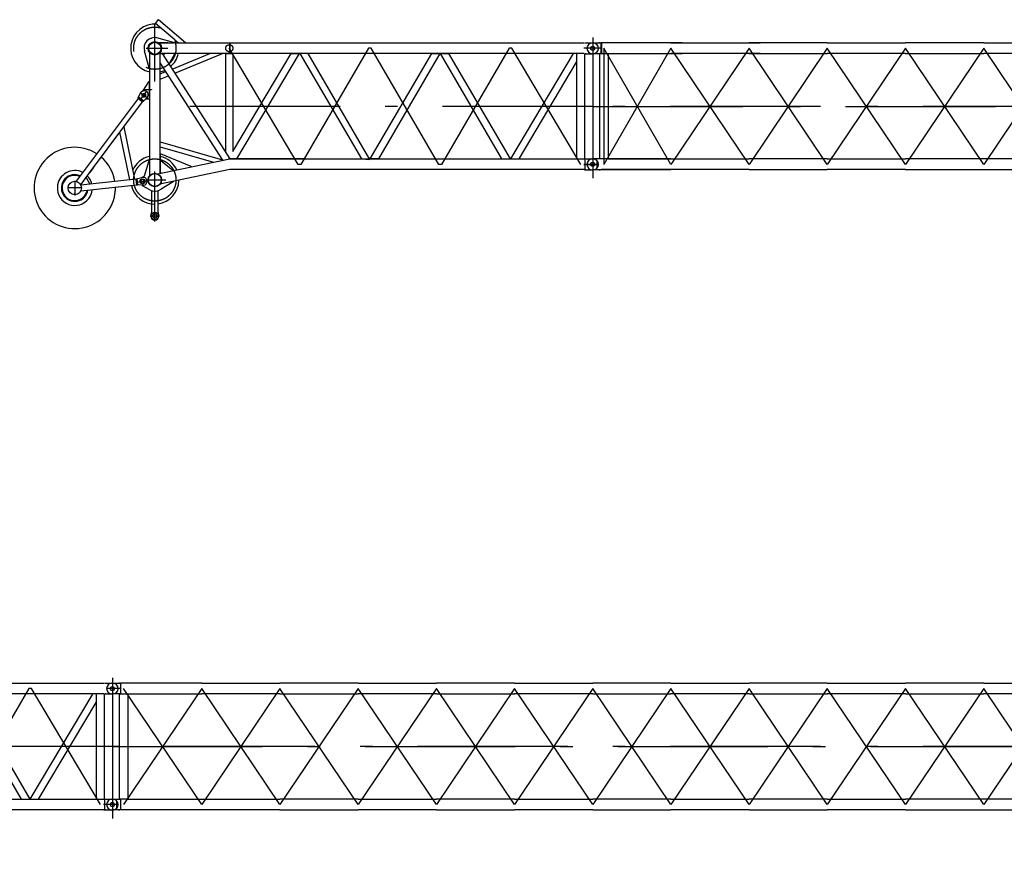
# Model space of a CAD drawing. Extents: x 2936 to 66286, y 16938 to 99139.
# Tile 20 of 25: x 40842 to 53141, y 47525 to 58179. Entities that reach past the tile are written whole.
import ezdxf

# ---------------------------------------------------------------- set-up
doc = ezdxf.new("R2010")
doc.units = 0
doc.header["$LTSCALE"] = 62.5
doc.linetypes.add('CENTER', pattern=[50.5, 30, -9, 2.5, -9])
doc.linetypes.add('HIDDEN', pattern=[12.6, 8.4, -4.2])
doc.layers.add('11', color=7, linetype='CONTINUOUS')

# ---------------------------------------------------------------- blocks, each defined once
blk = doc.blocks.new('*G36')
at = {"layer": '11', "color": 7, "linetype": 'CENTER'}
for p, q in [((42000, 49955), (42000, 48199)), ((42000, 49821), (41928, 49821)), ((42000, 49889), (42000, 49754)), ((42000, 49888), (42000, 49755)), ((42111, 49821), (42000, 49821)), ((43117, 49821), (42140, 48371)), ((43117, 48371), (42140, 49821)), ((44093, 48371), (43117, 49821)), ((44093, 49821), (43117, 48371)), ((45070, 49821), (44093, 48371)), ((45070, 48371), (44093, 49821)), ((46047, 48371), (45070, 49821)), ((46047, 49821), (45070, 48371)), ((47023, 49821), (46047, 48371)), ((47023, 48371), (46047, 49821)), ((48000, 48371), (47023, 49821)), ((48000, 49821), (47023, 48371)), ((48977, 49821), (48000, 48371)), ((48977, 48371), (48000, 49821)), ((49953, 48371), (48977, 49821)), ((49953, 49821), (48977, 48371)), ((50930, 49821), (49953, 48371)), ((50930, 48371), (49953, 49821)), ((51907, 48371), (50930, 49821)), ((51907, 49821), (50930, 48371)), ((52883, 49821), (51907, 48371)), ((52883, 48371), (51907, 49821)), ((53860, 48371), (52883, 49821)), ((53860, 49821), (52883, 48371)), ((53860, 49821), (53860, 48371)), ((53912, 49889), (53917, 49889)), ((53941, 49821), (54059, 49821)), ((54000, 49889), (54000, 49754)), ((54000, 49888), (54000, 49755)), ((53917, 49754), (53906, 49754)), ((54000, 49096), (42000, 49096)), ((42000, 49096), (54000, 49096)), ((42072, 48371), (41888, 48371)), ((42000, 48439), (42000, 48304)), ((42000, 48439), (42000, 48304)), ((42088, 48439), (42082, 48439)), ((54041, 48371), (53944, 48371)), ((54000, 48439), (54000, 48304)), ((54000, 48438), (54000, 48305)), ((42082, 48304), (42093, 48304))]:
    blk.add_line(p, q, dxfattribs=at)
at = {"layer": '11', "color": 7, "linetype": 'CONTINUOUS'}
for p, q in [((41995, 49889), (42000, 49889)), ((42000, 49889), (42100, 49889)), ((42000, 49889), (42005, 49889)), ((42088, 49889), (42082, 49889)), ((42100, 49889), (42100, 49880)), ((42100, 49889), (42100, 49754)), ((42111, 49888), (42100, 49889)), ((43117, 49888), (42111, 49888)), ((43117, 49888), (44093, 49888)), ((45070, 49888), (44093, 49888)), ((45070, 49888), (46047, 49888)), ((47023, 49888), (46047, 49888)), ((47023, 49888), (48000, 49888)), ((48977, 49888), (48000, 49888)), ((48977, 49888), (49953, 49888)), ((50930, 49888), (49953, 49888)), ((50930, 49888), (51907, 49888)), ((52883, 49888), (51907, 49888)), ((52883, 49888), (53889, 49888)), ((53900, 49889), (53889, 49888)), ((53889, 49888), (53889, 49755)), ((54000, 49889), (53900, 49889)), ((53900, 49889), (53900, 49880)), ((53900, 49889), (53900, 49754)), ((53995, 49889), (54000, 49889)), ((54005, 49889), (54000, 49889)), ((42000, 49754), (41995, 49754)), ((42103, 49754), (42000, 49754)), ((42000, 49754), (42005, 49754)), ((42088, 49754), (42082, 49754)), ((42089, 48438), (42089, 49755)), ((42089, 49755), (42191, 49755)), ((42111, 49755), (42089, 49755)), ((42191, 49755), (42191, 48438)), ((42191, 49755), (43117, 49755)), ((44093, 49755), (43117, 49755)), ((44093, 49755), (45070, 49755)), ((46047, 49755), (45070, 49755)), ((46047, 49755), (47023, 49755)), ((48000, 49755), (47023, 49755)), ((48000, 49755), (48977, 49755)), ((49953, 49755), (48977, 49755)), ((49953, 49755), (50930, 49755)), ((51907, 49755), (50930, 49755)), ((51907, 49755), (52883, 49755)), ((53809, 49755), (52883, 49755)), ((53911, 49755), (53809, 49755)), ((53809, 49755), (53809, 48438)), ((53889, 49755), (53911, 49755)), ((53896, 49754), (54000, 49754)), ((53911, 48438), (53911, 49755)), ((41995, 48439), (42000, 48439)), ((42000, 48439), (42100, 48439)), ((42000, 48439), (42005, 48439)), ((42111, 48438), (42089, 48438)), ((42191, 48438), (42089, 48438)), ((42100, 48439), (42100, 48430)), ((42100, 48439), (42100, 48304)), ((42191, 48438), (43117, 48438)), ((43117, 48438), (44093, 48438)), ((45070, 48438), (44093, 48438)), ((45070, 48438), (46047, 48438)), ((47023, 48438), (46047, 48438)), ((47023, 48438), (48000, 48438)), ((48977, 48438), (48000, 48438)), ((48977, 48438), (49953, 48438)), ((50930, 48438), (49953, 48438)), ((50930, 48438), (51907, 48438)), ((52883, 48438), (51907, 48438)), ((53809, 48438), (52883, 48438)), ((53809, 48438), (53911, 48438)), ((53889, 48305), (53889, 48438)), ((53889, 48438), (53911, 48438)), ((54000, 48439), (53900, 48439)), ((53900, 48439), (53900, 48430)), ((53900, 48439), (53900, 48304)), ((53912, 48439), (53917, 48439)), ((42000, 48304), (41995, 48304)), ((42103, 48304), (42000, 48304)), ((42000, 48304), (42005, 48304)), ((42111, 48305), (42100, 48304)), ((43117, 48305), (42111, 48305)), ((44093, 48305), (43117, 48305)), ((44093, 48305), (45070, 48305)), ((46047, 48305), (45070, 48305)), ((46047, 48305), (47023, 48305)), ((48000, 48305), (47023, 48305)), ((48000, 48305), (48977, 48305)), ((49953, 48305), (48977, 48305)), ((49953, 48305), (50930, 48305)), ((51907, 48305), (50930, 48305)), ((51907, 48305), (52883, 48305)), ((52883, 48305), (53889, 48305)), ((53900, 48304), (53889, 48305)), ((53896, 48304), (54000, 48304)), ((53912, 48304), (53917, 48304))]:
    blk.add_line(p, q, dxfattribs=at)
for centre in [(42000, 49821), (54000, 49821), (42000, 48371), (54000, 48371), (54000, 48371)]:
    blk.add_circle(centre, 25, dxfattribs=at)
for centre, start, end in [((41995, 49821), 90, 180), ((41995, 49821), 180, -90), ((54005, 49821), 0, 90), ((54005, 49821), -90, 0), ((41995, 48371), 90, 180), ((41995, 48371), 180, -90), ((54005, 48371), 0, 94.2246), ((54005, 48371), -94.2253, 0)]:
    blk.add_arc(centre, 67.5, start, end, dxfattribs=at)
blk = doc.blocks.new('*G37')
at = {"layer": '11', "color": 7, "linetype": 'CONTINUOUS'}
for p, q in [((36539, 50133), (36578, 50179)), ((36578, 50179), (36914, 49892)), ((36782, 49925), (36539, 50133)), ((36481, 49942), (36481, 49941)), ((36553, 49955), (36789, 49890)), ((36450, 49923), (36450, 49924)), ((36691, 49888), (36582, 49888)), ((36582, 49888), (36767, 49888)), ((36782, 49925), (36826, 49888)), ((36796, 49888), (37465, 49888)), ((36914, 49892), (36918, 49888)), ((37465, 49755), (37465, 49888)), ((37465, 49888), (41893, 49888)), ((37465, 49888), (37465, 49755)), ((41900, 49889), (42000, 49889)), ((36458, 49577), (36400, 49785)), ((36463, 49770), (36463, 49577)), ((36463, 49770), (36463, 49307)), ((36596, 48258), (36596, 49770)), ((36596, 49641), (36596, 49755)), ((36596, 49755), (36622, 49755)), ((37465, 49755), (36596, 49755)), ((36622, 49755), (37466, 48438)), ((36649, 49755), (36637, 49732)), ((36778, 49755), (36649, 49755)), ((36710, 49626), (36778, 49750)), ((36745, 49562), (37218, 49755)), ((36778, 49510), (37377, 49755)), ((36778, 49750), (36778, 49755)), ((37416, 48517), (37416, 49755)), ((37416, 49755), (37504, 49755)), ((41893, 49755), (37465, 49755)), ((37504, 48533), (38231, 49755)), ((37504, 49755), (37504, 48533)), ((38334, 49755), (37551, 48438)), ((38231, 49755), (38334, 49755)), ((38341, 49755), (39110, 48438)), ((38444, 49755), (38341, 49755)), ((39216, 48433), (38444, 49755)), ((39219, 48438), (39988, 49755)), ((40091, 49755), (39322, 48438)), ((39988, 49755), (40091, 49755)), ((40097, 49755), (40200, 49755)), ((40866, 48438), (40097, 49755)), ((40200, 49755), (40969, 48438)), ((40975, 48438), (41761, 49758)), ((41799, 49755), (41799, 48438)), ((41900, 49754), (42000, 49754)), ((41901, 48439), (41901, 49754)), ((36463, 49577), (36458, 49577)), ((37378, 48422), (36596, 49641)), ((36706, 49624), (36710, 49626)), ((41079, 48438), (41799, 49649)), ((36596, 49501), (36668, 49530)), ((36596, 49436), (36701, 49479)), ((36450, 49402), (36375, 49285)), ((36463, 49402), (36450, 49402)), ((36463, 49307), (36463, 49402)), ((36320, 49194), (35686, 48344)), ((36320, 49194), (36321, 49204)), ((36376, 49152), (36320, 49194)), ((36321, 49204), (36329, 49214)), ((36321, 49204), (36385, 49156)), ((36329, 49214), (36351, 49260)), ((36351, 49260), (36360, 49271)), ((36393, 49301), (36393, 49307)), ((36393, 49307), (36463, 49307)), ((36463, 49301), (36393, 49301)), ((36430, 49201), (36393, 49166)), ((36438, 49212), (36430, 49201)), ((36463, 49307), (36487, 49307)), ((36463, 49301), (36463, 48228)), ((36463, 49189), (36463, 49301)), ((36487, 49301), (36463, 49301)), ((36487, 49307), (36487, 49301)), ((35714, 48264), (36376, 49152)), ((36362, 49180), (36362, 49180)), ((36362, 49177), (36362, 49177)), ((36362, 49175), (36362, 49175)), ((36385, 49156), (36376, 49152)), ((36393, 49166), (36385, 49156)), ((36421, 49193), (36423, 49189)), ((36423, 49189), (36463, 49189)), ((36143, 48840), (36277, 48184)), ((36216, 48177), (36095, 48775)), ((36596, 48654), (37375, 48428)), ((36596, 48591), (37261, 48398)), ((36602, 48503), (36596, 48503)), ((36596, 48503), (36596, 48271)), ((36986, 48346), (36602, 48503)), ((35686, 48344), (35637, 48279)), ((36400, 48229), (36458, 48421)), ((36458, 48421), (36463, 48421)), ((36463, 48421), (36463, 48228)), ((36567, 48252), (37446, 48437)), ((36596, 48271), (36596, 48418)), ((36596, 48418), (36603, 48418)), ((36603, 48418), (36756, 48298)), ((36987, 48340), (36986, 48346)), ((37460, 48438), (38390, 48438)), ((38390, 48438), (37460, 48438)), ((38390, 48438), (41893, 48438)), ((39110, 48438), (39216, 48433)), ((39322, 48438), (39213, 48438)), ((41893, 48438), (41900, 48439)), ((41900, 48439), (41900, 48304)), ((41900, 48439), (42000, 48439)), ((42057, 48337), (42057, 48406)), ((35637, 48279), (35548, 48159)), ((35604, 48117), (35714, 48264)), ((35763, 48330), (35714, 48264)), ((36376, 48209), (36376, 48214)), ((36376, 48214), (36381, 48214)), ((37467, 48305), (36594, 48122)), ((36596, 48271), (36609, 48261)), ((36609, 48261), (36596, 48271)), ((36756, 48298), (36758, 48292)), ((38390, 48305), (37467, 48305)), ((41893, 48305), (38390, 48305)), ((41893, 48305), (41900, 48304)), ((41900, 48304), (42000, 48304)), ((36296, 48186), (35607, 48110)), ((35671, 48207), (35719, 48122)), ((36035, 48086), (36304, 48116)), ((36277, 48184), (36216, 48177)), ((36296, 48186), (36304, 48192)), ((36304, 48116), (36296, 48186)), ((36304, 48192), (36317, 48193)), ((36304, 48192), (36313, 48112)), ((36313, 48112), (36304, 48116)), ((36326, 48114), (36313, 48112)), ((36317, 48193), (36366, 48208)), ((36377, 48110), (36326, 48114)), ((36366, 48208), (36380, 48209)), ((36376, 48104), (36376, 48110)), ((36467, 48051), (36376, 48104)), ((36391, 48112), (36377, 48110)), ((36390, 48100), (36390, 48099)), ((36404, 48115), (36404, 48115)), ((36760, 48152), (36609, 48061)), ((36759, 48157), (36760, 48152)), ((35606, 48040), (35611, 48040)), ((35611, 48040), (36029, 48086)), ((36490, 48042), (36490, 47770)), ((36570, 47770), (36570, 48042)), ((36480, 47732), (36480, 47722)), ((36580, 47722), (36580, 47732))]:
    blk.add_line(p, q, dxfattribs=at)
at = {"layer": '11', "color": 7, "linetype": 'CENTER'}
for p, q in [((36530, 49405), (36530, 50133)), ((42000, 49956), (42000, 48199)), ((38322, 48371), (37460, 49822)), ((39200, 49822), (38354, 48371)), ((39232, 49822), (39200, 49822)), ((40078, 48371), (39232, 49822)), ((40956, 49822), (40110, 48371)), ((40988, 49822), (40956, 49822)), ((41850, 48371), (40988, 49822)), ((41912, 49889), (41917, 49889)), ((42000, 49821), (41928, 49821)), ((42000, 49889), (42000, 49754)), ((42000, 49888), (42000, 49755)), ((42111, 49821), (42000, 49821)), ((41917, 49754), (41906, 49754)), ((36343, 49167), (36431, 49285)), ((36345, 49270), (36441, 49199)), ((42000, 49096), (36530, 49096)), ((38354, 48371), (38322, 48371)), ((40110, 48371), (40078, 48371)), ((42072, 48371), (41888, 48371)), ((41912, 48439), (41917, 48439)), ((42000, 48439), (42000, 48304)), ((42000, 48439), (42000, 48304)), ((36530, 47656), (36530, 48282)), ((41917, 48304), (41906, 48304)), ((35530, 48167), (35530, 48126)), ((35530, 48160), (35530, 48140)), ((35530, 48126), (35530, 47982)), ((36293, 48150), (36439, 48166)), ((36432, 48176), (36666, 48176)), ((35620, 48076), (35440, 48076)), ((35530, 47993), (35530, 48013)), ((36473, 47727), (36587, 47727))]:
    blk.add_line(p, q, dxfattribs=at)
at = {"layer": '11', "color": 7, "linetype": 'HIDDEN'}
for p, q in [((36422, 49821), (36691, 49821)), ((36329, 49214), (36393, 49166)), ((36480, 47732), (36480, 47722)), ((36580, 47722), (36580, 47732))]:
    blk.add_line(p, q, dxfattribs=at)
at = {"layer": '11', "color": 7, "linetype": 'CONTINUOUS'}
blk.add_lwpolyline([(35586, 48211), (35586, 48211)], dxfattribs=at)
at = {"layer": '11', "color": 7, "linetype": 'HIDDEN'}
for centre, radius in [((36530, 49822), 264), ((37460, 49822), 44.5), ((36393, 49234), 22.5)]:
    blk.add_circle(centre, radius, dxfattribs=at)
at = {"layer": '11', "color": 7, "linetype": 'CONTINUOUS'}
for centre, radius in [((36530, 49821), 84.3), ((36530, 49821), 76), ((42000, 49821), 25.5), ((42000, 49821), 25.5), ((42000, 49821), 25), ((42000, 49821), 25), ((36393, 49234), 17.1), ((42000, 48372), 25.5), ((42000, 48371), 25.5), ((42000, 48372), 25), ((42000, 48371), 25), ((36530, 48176), 84), ((36530, 48176), 80), ((35530, 48076), 84.1), ((36376, 48159), 30), ((36376, 48159), 22.5), ((36376, 48159), 22.5), ((36530, 47727), 45), ((36530, 47727), 26)]:
    blk.add_circle(centre, radius, dxfattribs=at)
at = {"layer": '11', "color": 7, "linetype": 'CENTER'}
blk.add_circle((36530, 48176), 264, dxfattribs=at)
at = {"layer": '11', "color": 7, "linetype": 'CONTINUOUS'}
for centre, radius, start, end in [((36530, 49821), 302, 85.1691, 171.5717), ((36530, 49821), 135, 78.7705, -164.4553), ((36530, 49821), 302, 171.5731, -102.7424), ((42005, 49821), 67.5, 0, 90), ((42005, 49821), 67.5, -90, 0), ((36530, 49821), 301, -49.4625, -12.7161), ((36530, 49821), 301, -77.2596, -65.1908), ((36399, 49242), 49, -36.711, 143.288), ((35530, 48076), 508, 57.2405, 1.1918), ((35530, 48076), 508, 9.0935, 49.3381), ((36530, 48176), 302, 102.7397, 157.0671), ((36530, 48176), 302, 24.5846, 77.257), ((37460, 48372), 66.3, 90, 101.8779), ((37460, 48372), 66.4, 90, 101.8555), ((42005, 48371), 67.5, 0, 90), ((42005, 48371), 67.5, -90, 0), ((35530, 48076), 218, 62.5375, 176.3495), ((35530, 48076), 167, 65.4024, -150.5555), ((35530, 48076), 158, 66.0663, -150.5556), ((35530, 48076), 218, 12.8731, 44.0409), ((36381, 48234), 20, -90, -16.8074), ((35530, 48076), 218, 176.3495, -36.7462), ((35530, 48076), 508, -12.0368, 1.19), ((36530, 48176), 301, -167.0294, -89.9997), ((36385, 48160), 49, -83.7358, 96.262), ((36530, 48176), 301, -82.3808, -1.0263), ((35530, 48076), 167, -150.5558, -9.3653), ((35530, 48076), 158, -150.5572, -10.2319), ((35530, 48076), 218, -36.7456, -5.6433), ((36530, 48176), 140, -116.7166, -55.7048), ((36530, 47732), 50, 150.0579, 179.9992), ((36530, 47722), 50, 180, 0), ((36465, 47770), 25, -29.8975, -0.0008), ((36595, 47770), 24.9, 180, -150.0785), ((36530, 47732), 50, 0, 29.8832)]:
    blk.add_arc(centre, radius, start, end, dxfattribs=at)
at = {"layer": '11', "color": 7, "linetype": 'HIDDEN'}
for centre, radius, start, end in [((36465, 47770), 25, -29.8957, -0.0008), ((36595, 47770), 24.9, 180, -150.082)]:
    blk.add_arc(centre, radius, start, end, dxfattribs=at)
blk = doc.blocks.new('*G41')
at = {"layer": '11', "color": 7, "linetype": 'CENTER'}
for p, q in [((48072, 57821), (47888, 57821)), ((48000, 57821), (47928, 57821)), ((48000, 57889), (48000, 57754)), ((48000, 57888), (48000, 57755)), ((48111, 57821), (48000, 57821)), ((48977, 57821), (48140, 56371)), ((48977, 56371), (48140, 57821)), ((48140, 57821), (48140, 56371)), ((49953, 56371), (48977, 57821)), ((49953, 57821), (48977, 56371)), ((50930, 57821), (49953, 56371)), ((50930, 56371), (49953, 57821)), ((51907, 56371), (50930, 57821)), ((51907, 57821), (50930, 56371)), ((52883, 57821), (51907, 56371)), ((52883, 56371), (51907, 57821)), ((53860, 56371), (52883, 57821)), ((53860, 57821), (52883, 56371)), ((54072, 57821), (53888, 57821)), ((53912, 57889), (53917, 57889)), ((54000, 57889), (54000, 57754)), ((54000, 57888), (54000, 57755)), ((53917, 57754), (53906, 57754)), ((54000, 57096), (48000, 57096)), ((48000, 57096), (54000, 57096)), ((47888, 56371), (48000, 56371)), ((48000, 56439), (48000, 56304)), ((48000, 56438), (48000, 56305)), ((48000, 56371), (48071, 56371)), ((54000, 56439), (54000, 56304)), ((54000, 56438), (54000, 56305)), ((48082, 56304), (48093, 56304))]:
    blk.add_line(p, q, dxfattribs=at)
at = {"layer": '11', "color": 7, "linetype": 'CONTINUOUS'}
for p, q in [((47995, 57889), (48000, 57889)), ((48005, 57889), (48000, 57889)), ((48000, 57889), (48100, 57889)), ((48088, 57889), (48082, 57889)), ((48100, 57889), (48100, 57880)), ((48100, 57889), (48100, 57754)), ((48111, 57888), (48100, 57889)), ((49117, 57888), (48111, 57888)), ((48111, 57888), (48111, 57755)), ((48977, 57888), (48111, 57888)), ((48977, 57888), (49953, 57888)), ((49117, 57888), (50093, 57888)), ((50930, 57888), (49953, 57888)), ((50930, 57888), (51907, 57888)), ((52883, 57888), (51907, 57888)), ((52883, 57888), (53889, 57888)), ((53900, 57889), (53889, 57888)), ((54000, 57889), (53900, 57889)), ((48000, 57754), (47995, 57754)), ((48000, 57754), (48005, 57754)), ((48103, 57754), (48000, 57754)), ((48088, 57754), (48082, 57754)), ((48089, 56438), (48089, 57755)), ((48089, 57755), (48191, 57755)), ((48111, 57755), (48089, 57755)), ((48111, 57755), (48977, 57755)), ((48191, 57755), (48191, 56438)), ((48191, 57755), (49117, 57755)), ((49953, 57755), (48977, 57755)), ((50093, 57755), (49117, 57755)), ((49953, 57755), (50930, 57755)), ((51907, 57755), (50930, 57755)), ((51907, 57755), (52883, 57755)), ((53809, 57755), (52883, 57755)), ((53911, 57755), (53809, 57755)), ((53809, 57755), (53809, 56438)), ((53889, 57755), (53911, 57755)), ((53896, 57754), (54000, 57754)), ((53911, 56438), (53911, 57755)), ((47995, 56439), (48000, 56439)), ((48089, 56439), (48000, 56439)), ((48111, 56438), (48089, 56438)), ((48191, 56438), (48089, 56438)), ((48977, 56438), (48111, 56438)), ((48191, 56438), (49117, 56438)), ((48977, 56438), (49953, 56438)), ((50930, 56438), (49953, 56438)), ((50930, 56438), (51907, 56438)), ((52883, 56438), (51907, 56438)), ((53809, 56438), (52883, 56438)), ((53809, 56438), (53911, 56438)), ((53889, 56438), (53911, 56438)), ((54000, 56439), (53900, 56439)), ((53912, 56439), (53917, 56439)), ((53995, 56439), (54000, 56439)), ((54005, 56439), (54000, 56439)), ((48000, 56304), (47995, 56304)), ((48000, 56304), (48005, 56304)), ((48111, 56304), (48000, 56304)), ((49117, 56305), (48111, 56305)), ((48111, 56305), (48977, 56305)), ((49953, 56305), (48977, 56305)), ((49953, 56305), (50930, 56305)), ((51907, 56305), (50930, 56305)), ((51907, 56305), (52883, 56305)), ((52883, 56305), (53889, 56305)), ((53889, 56305), (53896, 56304)), ((53896, 56304), (54000, 56304)), ((53912, 56304), (53917, 56304))]:
    blk.add_line(p, q, dxfattribs=at)
for centre, radius in [((48000, 57821), 25), ((48000, 57821), 25), ((54000, 57821), 25), ((54000, 56371), 25.5)]:
    blk.add_circle(centre, radius, dxfattribs=at)
for centre, start, end in [((47995, 57821), 90, 180), ((47995, 57821), 180, -90), ((48005, 57821), 82.4285, 90.0021), ((53995, 57821), 90, 180), ((53995, 57821), 180, -90), ((54005, 57821), 0, 90), ((54005, 57821), -90, 0), ((47995, 56371), 90, 180), ((47995, 56371), 180, -90), ((47995, 56371), 90, 97.5755), ((53995, 56371), 90, 180), ((53995, 56371), 180, -90), ((53995, 56371), 90, 97.5755), ((54005, 56371), 0, 90), ((54005, 56371), -90, 0), ((47995, 56371), -97.5741, -89.9979)]:
    blk.add_arc(centre, 67.5, start, end, dxfattribs=at)
blk = doc.blocks.new('*G42')
at = {"layer": '11', "color": 7, "linetype": 'CONTINUOUS'}
for p, q in [((42539, 58133), (42578, 58179)), ((42578, 58179), (42914, 57892)), ((42782, 57925), (42539, 58133)), ((42481, 57942), (42481, 57941)), ((42553, 57955), (42789, 57890)), ((42450, 57923), (42450, 57924)), ((42691, 57888), (42582, 57888)), ((42582, 57888), (42767, 57888)), ((42782, 57925), (42826, 57888)), ((42796, 57888), (43465, 57888)), ((42914, 57892), (42918, 57888)), ((43465, 57755), (43465, 57888)), ((43465, 57888), (47893, 57888)), ((43465, 57888), (43465, 57755)), ((47900, 57889), (48000, 57889)), ((42458, 57577), (42400, 57785)), ((42463, 57770), (42463, 57577)), ((42463, 57770), (42463, 57307)), ((42596, 56258), (42596, 57770)), ((42596, 57641), (42596, 57755)), ((42596, 57755), (42622, 57755)), ((43465, 57755), (42596, 57755)), ((42622, 57755), (43466, 56438)), ((42649, 57755), (42637, 57732)), ((42778, 57755), (42649, 57755)), ((42710, 57626), (42778, 57750)), ((42745, 57562), (43218, 57755)), ((42778, 57510), (43377, 57755)), ((42778, 57750), (42778, 57755)), ((43416, 56517), (43416, 57755)), ((43416, 57755), (43504, 57755)), ((47893, 57755), (43465, 57755)), ((43504, 56533), (44231, 57755)), ((43504, 57755), (43504, 56533)), ((44334, 57755), (43551, 56438)), ((44231, 57755), (44334, 57755)), ((44341, 57755), (45110, 56438)), ((44444, 57755), (44341, 57755)), ((45216, 56433), (44444, 57755)), ((45219, 56438), (45988, 57755)), ((46091, 57755), (45322, 56438)), ((45988, 57755), (46091, 57755)), ((46097, 57755), (46200, 57755)), ((46866, 56438), (46097, 57755)), ((46200, 57755), (46969, 56438)), ((46975, 56438), (47760, 57758)), ((47799, 57755), (47799, 56438)), ((47900, 57754), (48000, 57754)), ((47901, 56439), (47901, 57754)), ((42463, 57577), (42458, 57577)), ((43378, 56422), (42596, 57641)), ((42706, 57624), (42710, 57626)), ((47079, 56438), (47799, 57649)), ((42596, 57501), (42668, 57530)), ((42596, 57436), (42701, 57479)), ((42450, 57402), (42375, 57285)), ((42463, 57402), (42450, 57402)), ((42463, 57307), (42463, 57402)), ((42320, 57194), (41686, 56344)), ((42320, 57194), (42321, 57204)), ((42376, 57152), (42320, 57194)), ((42321, 57204), (42328, 57214)), ((42321, 57204), (42385, 57156)), ((42328, 57214), (42351, 57260)), ((42351, 57260), (42360, 57271)), ((42393, 57301), (42393, 57307)), ((42393, 57307), (42463, 57307)), ((42463, 57301), (42393, 57301)), ((42430, 57201), (42393, 57166)), ((42421, 57193), (42423, 57189)), ((42423, 57189), (42463, 57189)), ((42438, 57212), (42430, 57201)), ((42463, 57307), (42487, 57307)), ((42463, 57301), (42463, 56228)), ((42463, 57189), (42463, 57301)), ((42487, 57301), (42463, 57301)), ((42487, 57307), (42487, 57301)), ((41714, 56264), (42376, 57152)), ((42362, 57180), (42362, 57180)), ((42362, 57177), (42362, 57177)), ((42362, 57175), (42362, 57175)), ((42385, 57156), (42376, 57152)), ((42393, 57166), (42385, 57156)), ((42143, 56840), (42276, 56184)), ((42216, 56177), (42095, 56775)), ((42596, 56654), (43375, 56428)), ((42596, 56591), (43261, 56398)), ((42602, 56503), (42596, 56503)), ((42596, 56503), (42596, 56271)), ((42986, 56346), (42602, 56503)), ((41686, 56344), (41637, 56279)), ((41763, 56330), (41714, 56264)), ((42400, 56229), (42458, 56421)), ((42458, 56421), (42463, 56421)), ((42463, 56421), (42463, 56228)), ((42567, 56252), (43446, 56437)), ((42596, 56271), (42596, 56418)), ((42596, 56418), (42603, 56418)), ((42603, 56418), (42756, 56298)), ((42987, 56340), (42986, 56346)), ((43460, 56438), (44390, 56438)), ((44390, 56438), (43460, 56438)), ((44390, 56438), (47893, 56438)), ((45110, 56438), (45216, 56433)), ((45322, 56438), (45213, 56438)), ((47893, 56438), (47900, 56439)), ((47900, 56439), (47900, 56304)), ((47900, 56439), (48000, 56439)), ((48057, 56337), (48057, 56406)), ((41637, 56279), (41548, 56159)), ((41604, 56117), (41714, 56264)), ((41671, 56207), (41719, 56122)), ((42317, 56193), (42366, 56208)), ((42366, 56208), (42380, 56209)), ((42376, 56209), (42376, 56214)), ((42376, 56214), (42381, 56214)), ((43467, 56305), (42594, 56122)), ((42596, 56271), (42609, 56261)), ((42609, 56261), (42596, 56271)), ((42756, 56298), (42758, 56292)), ((44390, 56305), (43467, 56305)), ((47893, 56305), (44390, 56305)), ((47893, 56305), (47900, 56304)), ((47900, 56304), (48000, 56304)), ((42296, 56186), (41607, 56110)), ((41611, 56040), (42029, 56086)), ((42035, 56086), (42304, 56116)), ((42276, 56184), (42216, 56177)), ((42296, 56186), (42304, 56192)), ((42304, 56116), (42296, 56186)), ((42304, 56192), (42317, 56193)), ((42304, 56192), (42313, 56112)), ((42313, 56112), (42304, 56116)), ((42326, 56114), (42313, 56112)), ((42377, 56110), (42326, 56114)), ((42376, 56104), (42376, 56110)), ((42467, 56051), (42376, 56104)), ((42391, 56112), (42377, 56110)), ((42390, 56100), (42390, 56099)), ((42404, 56115), (42404, 56115)), ((42760, 56152), (42609, 56061)), ((42759, 56157), (42760, 56152)), ((41606, 56040), (41611, 56040)), ((42490, 56042), (42490, 55770)), ((42570, 55770), (42570, 56042)), ((42480, 55732), (42480, 55722)), ((42580, 55722), (42580, 55732))]:
    blk.add_line(p, q, dxfattribs=at)
at = {"layer": '11', "color": 7, "linetype": 'CENTER'}
for p, q in [((42530, 57405), (42530, 58133)), ((48000, 57956), (48000, 56199)), ((44322, 56371), (43460, 57822)), ((45200, 57822), (44354, 56371)), ((45232, 57822), (45200, 57822)), ((46078, 56371), (45232, 57822)), ((46956, 57822), (46110, 56371)), ((46988, 57822), (46956, 57822)), ((47850, 56371), (46988, 57822)), ((47912, 57889), (47917, 57889)), ((48000, 57821), (47928, 57821)), ((48000, 57889), (48000, 57754)), ((48000, 57888), (48000, 57755)), ((48111, 57821), (48000, 57821)), ((47917, 57754), (47906, 57754)), ((42343, 57167), (42431, 57285)), ((42345, 57270), (42441, 57199)), ((48000, 57096), (42530, 57096)), ((44354, 56371), (44322, 56371)), ((46110, 56371), (46078, 56371)), ((48072, 56371), (47888, 56371)), ((47912, 56439), (47917, 56439)), ((48000, 56439), (48000, 56304)), ((48000, 56439), (48000, 56304)), ((42530, 55656), (42530, 56282)), ((47917, 56304), (47906, 56304)), ((41530, 56167), (41530, 56126)), ((41530, 56160), (41530, 56140)), ((41530, 56126), (41530, 55982)), ((42293, 56150), (42439, 56166)), ((42432, 56176), (42666, 56176)), ((41620, 56076), (41440, 56076)), ((41530, 55993), (41530, 56013)), ((42473, 55727), (42587, 55727))]:
    blk.add_line(p, q, dxfattribs=at)
at = {"layer": '11', "color": 7, "linetype": 'HIDDEN'}
for p, q in [((42422, 57821), (42691, 57821)), ((42328, 57214), (42393, 57166)), ((42480, 55732), (42480, 55722)), ((42580, 55722), (42580, 55732))]:
    blk.add_line(p, q, dxfattribs=at)
at = {"layer": '11', "color": 7, "linetype": 'CONTINUOUS'}
blk.add_lwpolyline([(41586, 56211), (41586, 56211)], dxfattribs=at)
at = {"layer": '11', "color": 7, "linetype": 'HIDDEN'}
for centre, radius in [((42530, 57822), 264), ((43460, 57822), 44.5), ((42393, 57234), 22.5)]:
    blk.add_circle(centre, radius, dxfattribs=at)
at = {"layer": '11', "color": 7, "linetype": 'CONTINUOUS'}
for centre, radius in [((42530, 57821), 84.3), ((42530, 57821), 76), ((48000, 57821), 25.5), ((48000, 57821), 25.5), ((48000, 57821), 25), ((48000, 57821), 25), ((42393, 57234), 17.1), ((48000, 56372), 25.5), ((48000, 56371), 25.5), ((48000, 56372), 25), ((48000, 56371), 25), ((42530, 56176), 84), ((42530, 56176), 80), ((41530, 56076), 84.1), ((42376, 56159), 30), ((42376, 56159), 22.5), ((42376, 56159), 22.5), ((42530, 55727), 45), ((42530, 55727), 26)]:
    blk.add_circle(centre, radius, dxfattribs=at)
at = {"layer": '11', "color": 7, "linetype": 'CENTER'}
blk.add_circle((42530, 56176), 264, dxfattribs=at)
at = {"layer": '11', "color": 7, "linetype": 'CONTINUOUS'}
for centre, radius, start, end in [((42530, 57821), 302, 85.1691, 171.5717), ((42530, 57821), 135, 78.7705, -164.4553), ((42530, 57821), 302, 171.5731, -102.7424), ((48005, 57821), 67.5, 0, 90), ((48005, 57821), 67.5, -90, 0), ((42530, 57821), 301, -49.4625, -12.7161), ((42530, 57821), 301, -77.2596, -65.1908), ((42399, 57242), 49, -36.711, 143.288), ((41530, 56076), 508, 57.2405, 1.1918), ((41530, 56076), 508, 9.0935, 49.3381), ((42530, 56176), 302, 102.7397, 157.0671), ((42530, 56176), 302, 24.5846, 77.257), ((43460, 56372), 66.3, 90, 101.8779), ((43460, 56372), 66.4, 90, 101.8555), ((48005, 56371), 67.5, 0, 90), ((48005, 56371), 67.5, -90, 0), ((41530, 56076), 218, 62.5375, 176.3495), ((41530, 56076), 167, 65.4024, -150.5555), ((41530, 56076), 158, 66.0663, -150.5556), ((41530, 56076), 218, 12.8731, 44.0409), ((42385, 56160), 49, -83.7358, 96.262), ((42381, 56234), 20, -90, -16.8074), ((41530, 56076), 218, 176.3495, -36.7462), ((41530, 56076), 508, -12.0368, 1.19), ((42530, 56176), 301, -167.0294, -89.9997), ((42530, 56176), 301, -82.3808, -1.0263), ((41530, 56076), 167, -150.5558, -9.3653), ((41530, 56076), 158, -150.5572, -10.2319), ((41530, 56076), 218, -36.7456, -5.6433), ((42530, 56176), 140, -116.7166, -55.7048), ((42530, 55732), 50, 150.0579, 179.9992), ((42530, 55722), 50, 180, 0), ((42465, 55770), 25, -29.8975, -0.0008), ((42595, 55770), 24.9, 180, -150.0785), ((42530, 55732), 50, 0, 29.8832)]:
    blk.add_arc(centre, radius, start, end, dxfattribs=at)
at = {"layer": '11', "color": 7, "linetype": 'HIDDEN'}
for centre, radius, start, end in [((42465, 55770), 25, -29.8957, -0.0008), ((42595, 55770), 24.9, 180, -150.082)]:
    blk.add_arc(centre, radius, start, end, dxfattribs=at)

msp = doc.modelspace()

# ---------------------------------------------------------------- block references
at = {"layer": '11', "color": 7, "linetype": 'CONTINUOUS'}
for name in ['*G42', '*G41', '*G37', '*G36']:
    msp.add_blockref(name, (0, 0), dxfattribs=at)

doc.saveas('drawing.dxf')
